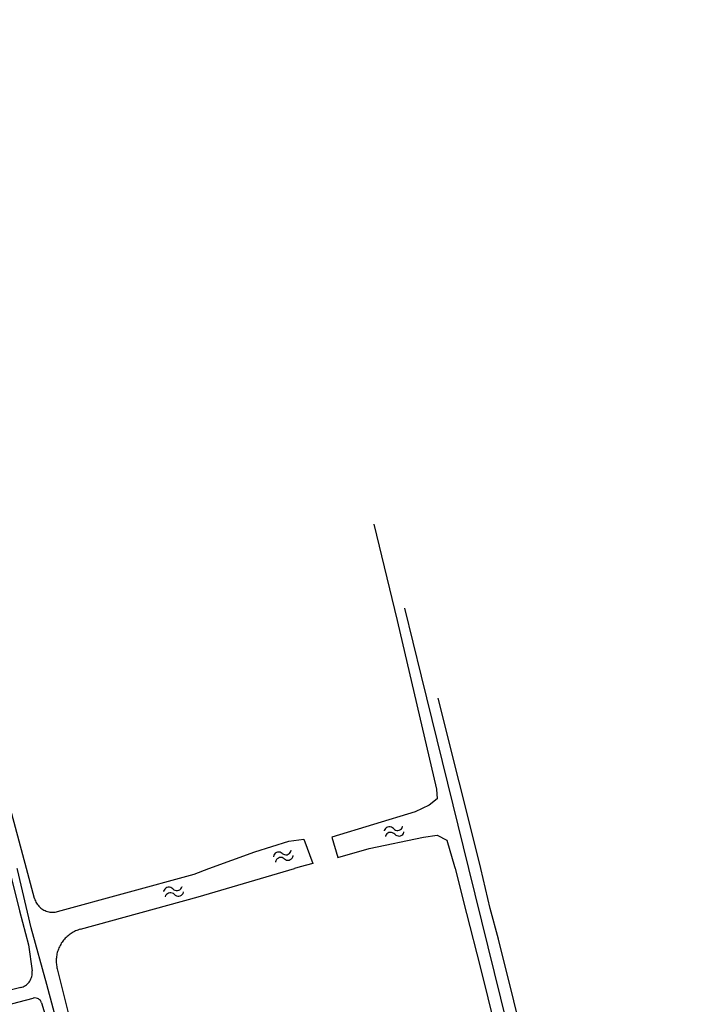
# Model space of a CAD drawing. Extents: x 123992 to 125854, y 449108 to 451911.
# Tile 118 of 175: x 125663 to 125768, y 450479 to 450633. Entities that reach past the tile are written whole.
import ezdxf

# ---------------------------------------------------------------- set-up
doc = ezdxf.new("R2010")
doc.units = 0
for name, color, linetype in [('DEFAULT_21', 8, 'CONTINUOUS'), ('DEFAULT_23', 9, 'CONTINUOUS'), ('DEFAULT_48', 141, 'CONTINUOUS'), ('S05_WATER', 141, 'CONTINUOUS')]:
    doc.layers.add(name, color=color, linetype=linetype)

msp = doc.modelspace()

# ---------------------------------------------------------------- linework, layer by layer
at = {"layer": 'DEFAULT_21'}
for points in [[(125732.96, 450500), (125725.522, 450530.121), (125722.932, 450540.779)], [(125754.029, 450415.569), (125749.703, 450432.709), (125740.006, 450471.468), (125732.96, 450500)]]:
    msp.add_lwpolyline(points, dxfattribs=at)
at = {"layer": 'DEFAULT_23'}
msp.add_lwpolyline([(125685.862, 450411.336), (125674.461, 450453.195), (125666.784, 450481.852), (125664.343, 450490.721), (125662.206, 450499.846), (125662.164, 450500)], dxfattribs=at)
at = {"layer": 'DEFAULT_48'}
for points in [[(125663.624, 450500), (125648.822, 450554.861), (125630.354, 450624.07), (125615.954, 450677.76), (125608.274, 450709.679), (125608.39, 450711.918), (125610.385, 450713.721), (125616.235, 450717.311), (125624.883, 450721.306), (125668.016, 450744.939), (125669.954, 450745.143), (125670.997, 450743.38), (125673.607, 450730.998), (125677.982, 450731.71)], [(125718.067, 450553.968), (125721.719, 450538.846), (125727.869, 450512.459), (125727.952, 450510.94), (125726.735, 450509.939), (125724.518, 450508.894), (125711.452, 450504.91), (125712.417, 450501.735), (125717.312, 450503.144), (125725.845, 450504.92), (125727.964, 450505.225), (125729.484, 450504.469), (125730.691, 450500.334), (125730.778, 450500)], [(125734.827, 450500), (125734.709, 450500.503), (125728.118, 450526.718)], [(125692.176, 450500), (125699.402, 450502.647), (125704.716, 450504.316), (125707.074, 450504.621), (125708.501, 450500.807), (125706.503, 450500.263), (125705.607, 450500)], [(125660.865, 450500), (125660.865, 450499.999), (125661.234, 450498.659), (125662.498, 450493.406), (125663.922, 450488.071), (125664.489, 450484.012)], [(125664.889, 450495.324), (125663.624, 450499.999), (125663.624, 450500)], [(125668.457, 450493.286), (125689.875, 450499.157), (125692.176, 450500)], [(125672.067, 450490.513), (125690.54, 450495.571), (125705.607, 450500)], [(125730.778, 450500), (125732.594, 450492.987), (125734.701, 450484.637), (125737.108, 450474.928), (125740.678, 450460.806), (125744.308, 450446.543), (125747.377, 450434.217), (125752.091, 450415.681), (125754.658, 450405.312), (125758.237, 450406.175), (125756.21, 450414.764), (125768.279, 450417.837)], [(125759.618, 450441.317), (125750.032, 450439.215), (125749.069, 450443.09), (125744.397, 450461.349), (125740.003, 450479.307), (125737.597, 450488.935), (125736.293, 450493.749), (125734.827, 450499.999), (125734.827, 450500)], [(125664.889, 450495.324), (125664.948, 450495.133), (125665.02, 450494.946), (125665.105, 450494.765), (125665.202, 450494.59), (125665.311, 450494.423), (125665.431, 450494.263), (125665.562, 450494.112), (125665.703, 450493.97), (125665.853, 450493.838), (125666.012, 450493.717), (125666.179, 450493.607), (125666.353, 450493.509), (125666.534, 450493.423), (125666.72, 450493.35), (125666.911, 450493.289), (125667.105, 450493.242), (125667.302, 450493.209), (125667.501, 450493.189), (125667.701, 450493.183), (125667.901, 450493.19), (125668.099, 450493.212), (125668.296, 450493.247), (125668.457, 450493.286)], [(125672.067, 450490.513), (125671.875, 450490.457), (125671.686, 450490.393), (125671.499, 450490.322), (125671.315, 450490.243), (125671.134, 450490.158), (125670.957, 450490.065), (125670.783, 450489.966), (125670.613, 450489.86), (125670.448, 450489.748), (125670.287, 450489.629), (125670.131, 450489.504), (125669.979, 450489.374), (125669.833, 450489.237), (125669.693, 450489.095), (125669.558, 450488.947), (125669.428, 450488.795), (125669.305, 450488.637), (125669.188, 450488.475), (125669.078, 450488.308), (125668.974, 450488.137), (125668.876, 450487.963), (125668.786, 450487.784), (125668.702, 450487.603), (125668.626, 450487.418), (125668.557, 450487.23), (125668.495, 450487.04), (125668.441, 450486.848), (125668.394, 450486.653), (125668.354, 450486.457), (125668.323, 450486.26), (125668.299, 450486.061), (125668.283, 450485.862), (125668.274, 450485.662), (125668.273, 450485.462), (125668.28, 450485.262), (125668.295, 450485.063), (125668.318, 450484.864), (125668.348, 450484.666), (125668.386, 450484.47), (125668.427, 450484.292)], [(125662.709, 450481.378), (125662.901, 450481.434), (125663.087, 450481.506), (125663.267, 450481.594), (125663.439, 450481.696), (125663.601, 450481.813), (125663.753, 450481.943), (125663.894, 450482.085), (125664.022, 450482.238), (125664.137, 450482.402), (125664.238, 450482.575), (125664.324, 450482.755), (125664.394, 450482.942), (125664.448, 450483.135), (125664.486, 450483.331), (125664.507, 450483.53), (125664.512, 450483.73), (125664.499, 450483.929), (125664.489, 450484.012)], [(125668.427, 450484.292), (125670.66, 450475.356)], [(125662.709, 450481.378), (125653.412, 450479.071), (125647.435, 450477.528), (125641.077, 450475.864), (125633.8, 450473.94), (125628.443, 450472.277), (125621.146, 450469.774), (125616.269, 450468.251), (125616.77, 450466.573), (125623.128, 450468.217), (125628.024, 450469.819), (125633.802, 450471.762), (125638.96, 450473.025), (125647.337, 450475.09), (125651.175, 450476.312), (125654.613, 450477.094), (125664.671, 450479.724)], [(125665.979, 450478.984), (125665.905, 450479.17), (125665.798, 450479.338), (125665.662, 450479.485), (125665.502, 450479.603), (125665.322, 450479.69), (125665.129, 450479.743), (125664.93, 450479.759), (125664.732, 450479.738), (125664.671, 450479.724)], [(125665.979, 450478.984), (125666.892, 450475.885), (125668.677, 450469.752), (125674.414, 450447.417), (125679.691, 450427.68), (125685.809, 450405.026), (125690.744, 450385.927), (125695.077, 450369.487), (125702.661, 450341.319), (125709.782, 450315.289), (125712.761, 450303.229)]]:
    msp.add_lwpolyline(points, dxfattribs=at)
at = {"layer": 'S05_WATER'}
for points in [[(125721.12, 450506.272), (125720.972, 450506.405), (125720.796, 450506.5), (125720.604, 450506.551), (125720.404, 450506.556), (125720.209, 450506.515), (125720.029, 450506.429), (125719.874, 450506.303), (125719.752, 450506.145), (125719.671, 450505.963), (125719.661, 450505.927)], [(125721.12, 450506.272), (125721.269, 450506.139), (125721.445, 450506.044), (125721.637, 450505.992), (125721.837, 450505.987), (125722.032, 450506.029), (125722.212, 450506.115), (125722.367, 450506.241), (125722.489, 450506.399), (125722.57, 450506.581), (125722.58, 450506.617)], [(125721.328, 450505.396), (125721.179, 450505.529), (125721.003, 450505.624), (125720.811, 450505.676), (125720.611, 450505.681), (125720.416, 450505.639), (125720.236, 450505.553), (125720.081, 450505.427), (125719.959, 450505.269), (125719.878, 450505.087), (125719.868, 450505.051)], [(125721.328, 450505.396), (125721.476, 450505.263), (125721.652, 450505.168), (125721.844, 450505.117), (125722.044, 450505.112), (125722.239, 450505.153), (125722.419, 450505.239), (125722.574, 450505.365), (125722.696, 450505.523), (125722.777, 450505.705), (125722.787, 450505.741)], [(125703.709, 450502.383), (125703.545, 450502.496), (125703.359, 450502.569), (125703.161, 450502.596), (125702.963, 450502.576), (125702.774, 450502.511), (125702.606, 450502.403), (125702.468, 450502.259), (125702.367, 450502.087), (125702.309, 450501.896), (125702.303, 450501.859)], [(125703.709, 450502.383), (125703.873, 450502.269), (125704.059, 450502.197), (125704.257, 450502.169), (125704.455, 450502.189), (125704.644, 450502.255), (125704.812, 450502.362), (125704.95, 450502.506), (125705.051, 450502.678), (125705.109, 450502.869), (125705.115, 450502.906)], [(125704.023, 450501.539), (125704.187, 450501.426), (125704.373, 450501.353), (125704.571, 450501.326), (125704.769, 450501.346), (125704.958, 450501.411), (125705.126, 450501.519), (125705.264, 450501.663), (125705.365, 450501.835), (125705.423, 450502.026), (125705.429, 450502.063)], [(125704.023, 450501.539), (125703.859, 450501.653), (125703.673, 450501.725), (125703.475, 450501.753), (125703.277, 450501.733), (125703.088, 450501.667), (125702.92, 450501.56), (125702.782, 450501.416), (125702.681, 450501.244), (125702.623, 450501.053), (125702.617, 450501.016)], [(125686.552, 450496.824), (125686.399, 450496.952), (125686.22, 450497.041), (125686.026, 450497.086), (125685.826, 450497.084), (125685.633, 450497.036), (125685.455, 450496.944), (125685.305, 450496.813), (125685.189, 450496.651), (125685.114, 450496.466), (125685.104, 450496.43)], [(125686.788, 450495.956), (125686.635, 450496.084), (125686.457, 450496.173), (125686.262, 450496.218), (125686.063, 450496.216), (125685.869, 450496.168), (125685.692, 450496.076), (125685.541, 450495.945), (125685.425, 450495.783), (125685.35, 450495.598), (125685.341, 450495.562)], [(125686.552, 450496.824), (125686.705, 450496.696), (125686.883, 450496.607), (125687.078, 450496.562), (125687.277, 450496.564), (125687.471, 450496.612), (125687.648, 450496.704), (125687.799, 450496.835), (125687.915, 450496.997), (125687.99, 450497.182), (125687.999, 450497.218)], [(125686.788, 450495.956), (125686.941, 450495.828), (125687.12, 450495.739), (125687.314, 450495.694), (125687.514, 450495.696), (125687.707, 450495.744), (125687.885, 450495.836), (125688.035, 450495.967), (125688.151, 450496.129), (125688.226, 450496.314), (125688.236, 450496.35)]]:
    msp.add_lwpolyline(points, dxfattribs=at)

doc.saveas('drawing.dxf')
